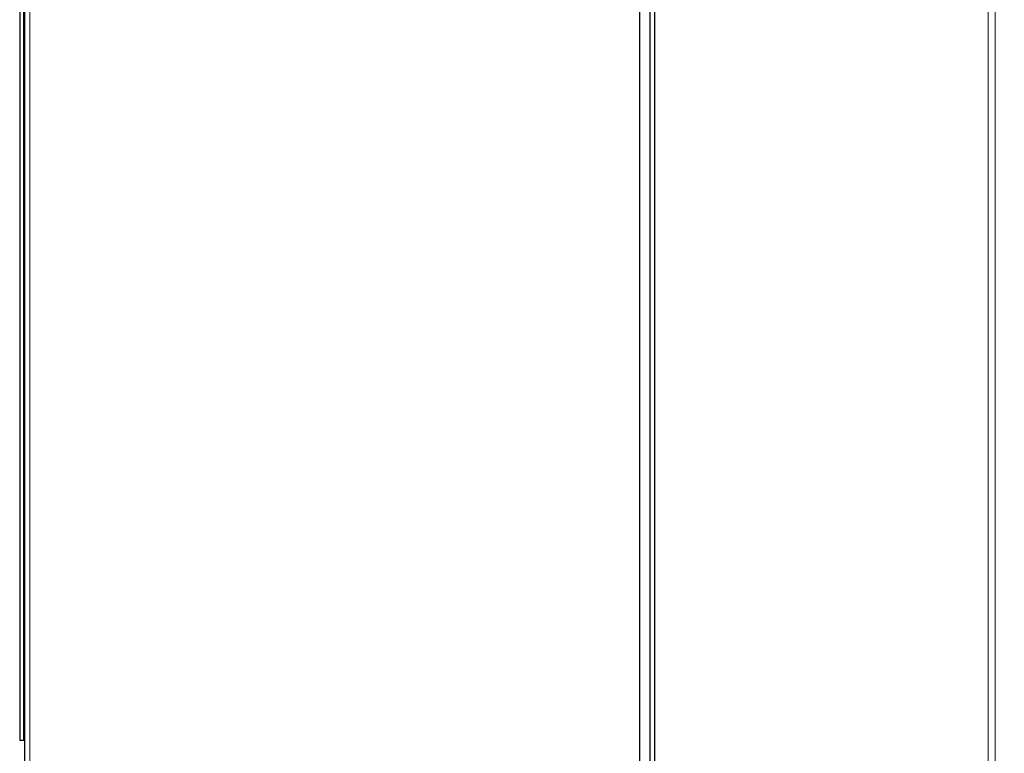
# Model space of a CAD drawing. Header units: millimetres. Extents: x 0 to 4205, y 0 to 2970.
# Tile 58 of 85: x 1950 to 2147, y 1926 to 2072. Entities that reach past the tile are written whole.
import ezdxf

# ---------------------------------------------------------------- set-up
doc = ezdxf.new("R2010")
doc.units = ezdxf.units.MM
doc.header["$LTSCALE"] = 5
doc.styles.add('SLDTEXTSTYLE0', font='TXT', dxfattribs={"width": 0.605})
doc.dimstyles.new('SLDDIMSTYLE0', dxfattribs={"dimtxt": 12.841593, "dimasz": 16.5, "dimexe": 0, "dimexo": 0.0625, "dimgap": 3.210398, "dimtad": 1, "dimdec": 0, "dimrnd": 1e-09, "dimzin": 12, "dimdsep": 46, "dimtxsty": 'SLDTEXTSTYLE0', "dimsah": 1, "dimcen": 0.09, "dimadec": 0, "dimazin": 3, "dimtfac": 1, "dimtdec": 1, "dimtofl": 0, "dimtmove": 0, "dimatfit": 3, "dimfxl": 1, "dimfrac": 2, "dimtolj": 1, "dimtzin": 12, "dimarcsym": 0})

# ---------------------------------------------------------------- blocks, each defined once
blk = doc.blocks.new('_D_7')
at = {"color": 7, "linetype": 'Continuous', "lineweight": 0}
for p, q in [((2163.82, 2742.16), (2159.41, 2742.16)), ((2159.41, 2742.16), (2159.41, 2722.44)), ((2198.12, 2742.16), (2202.53, 2742.16)), ((2202.53, 2742.16), (2202.53, 2722.44)), ((1950.03, 2550.64), (1950.03, 2724.5)), ((2399.56, 1699.78), (2399.56, 2724.5)), ((2159.41, 2722.44), (2163.82, 2722.44)), ((2202.53, 2722.44), (2198.12, 2722.44)), ((1950.03, 2719.5), (2399.56, 2719.5))]:
    blk.add_line(p, q, dxfattribs=at)
at = {"color": 7, "linetype": 'Continuous', "lineweight": 18}
for points in [[(1950.03, 2719.5), (1966.53, 2717), (1966.53, 2722)], [(2399.56, 2719.5), (2383.06, 2722), (2383.06, 2717)]]:
    blk.add_solid(points, dxfattribs=at)
at = {"color": 7, "linetype": 'Continuous', "lineweight": 18, "char_height": 13.229, "attachment_point": 1, "style": 'SLDTEXTSTYLE0'}
for s, insert in [('450', (2166.27, 2762.15)), ('17,7', (2163.82, 2739.49))]:
    blk.add_mtext(s, dxfattribs=dict(at, insert=insert))

msp = doc.modelspace()

# ---------------------------------------------------------------- linework, layer by layer
at = {"color": 8, "linetype": 'Continuous', "lineweight": 18}
for p, q in [((2143.73, 1716.65), (2143.73, 2586.69)), ((2145.13, 2586.69), (2145.13, 1716.65)), ((1952.05, 2534.33), (1952.05, 1920.19))]:
    msp.add_line(p, q, dxfattribs=at)
at = {"color": 7, "linetype": 'Continuous', "lineweight": 25}
for p, q in [((1950.03, 2533.64), (1950.03, 1928.21)), ((1950.79, 2533.64), (1950.79, 1928.21)), ((1951.09, 1920.19), (1951.09, 2534.33)), ((2076.09, 2390.85), (2076.09, 1912.48)), ((2074.09, 1921.38), (2074.09, 2381.96)), ((2077.06, 1921.5), (2077.06, 2381.84)), ((1950.79, 1928.21), (1950.03, 1928.21)), ((1951.09, 1928.21), (1950.79, 1928.21))]:
    msp.add_line(p, q, dxfattribs=at)

# ---------------------------------------------------------------- dimensions: what is measured, and where the dimension line sits
at = {"color": 7, "linetype": 'Continuous', "lineweight": 18}
dim = msp.add_linear_dim(base=(2399.56, 2719.5), p1=(1950.03, 2550.64), p2=(2399.56, 1699.78), dimstyle='SLDDIMSTYLE0', dxfattribs=at)
dim.commit()
dim.dimension.update_dxf_attribs({"geometry": '_D_7', "text_midpoint": (2180.97, 2719.5), "dimtype": 160})

doc.saveas('drawing.dxf')
